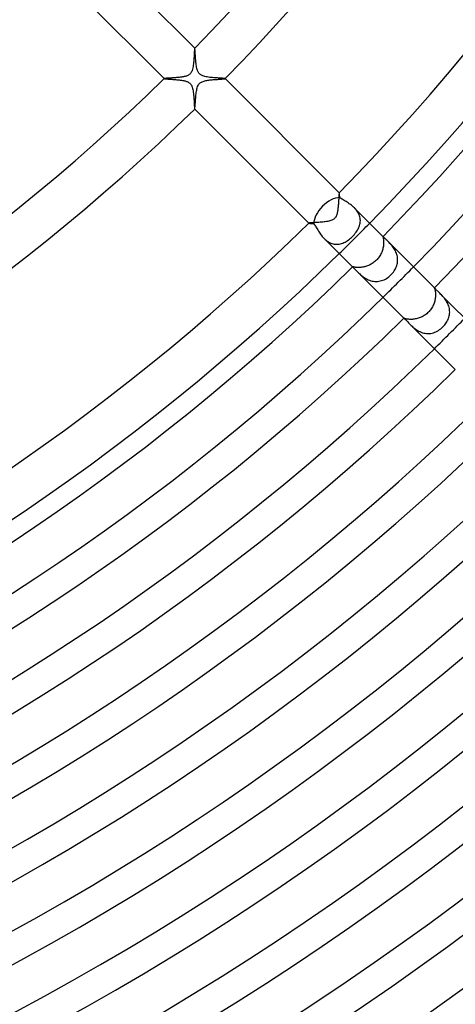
# Model space of a CAD drawing. Header units: millimetres. Extents: x -385 to 385, y -385 to 385.
# Tile 49 of 103: x 117 to 158, y -220 to -128. Entities that reach past the tile are written whole.
import ezdxf

# ---------------------------------------------------------------- set-up
doc = ezdxf.new("R2010")
doc.units = ezdxf.units.MM
doc.layers.add('HIDDEN', color=7, linetype='Continuous')
doc.layers.add('THICK', color=7, linetype='Continuous')

msp = doc.modelspace()

# ---------------------------------------------------------------- linework, layer by layer
at = {"layer": 'HIDDEN'}
for p, q in [((133.623, -130.855), (133.618, -130.903)), ((133.628, -130.823), (133.623, -130.855)), ((133.634, -130.809), (133.628, -130.823)), ((133.635, -130.808), (133.634, -130.808)), ((133.634, -130.808), (133.634, -130.809)), ((133.636, -130.808), (133.635, -130.808)), ((133.637, -130.808), (133.636, -130.808)), ((133.636, -130.808), (133.636, -130.808)), ((133.637, -130.809), (133.637, -130.808)), ((133.564, -131.716), (133.554, -131.852)), ((133.573, -131.585), (133.564, -131.716)), ((133.581, -131.46), (133.573, -131.585)), ((133.588, -131.342), (133.581, -131.46)), ((133.594, -131.232), (133.588, -131.342)), ((133.6, -131.132), (133.594, -131.232)), ((133.606, -131.043), (133.6, -131.132)), ((133.612, -130.966), (133.606, -131.043)), ((133.618, -130.903), (133.612, -130.966)), ((133.456, -132.643), (133.429, -132.759)), ((133.479, -132.522), (133.456, -132.643)), ((133.498, -132.395), (133.479, -132.522)), ((133.515, -132.264), (133.498, -132.395)), ((133.53, -132.129), (133.515, -132.264)), ((133.543, -131.991), (133.53, -132.129)), ((133.554, -131.852), (133.543, -131.991)), ((130.852, -133.623), (130.831, -133.627)), ((130.88, -133.62), (130.852, -133.623)), ((130.914, -133.616), (130.88, -133.62)), ((130.954, -133.613), (130.914, -133.616)), ((131, -133.609), (130.954, -133.613)), ((131.052, -133.606), (131, -133.609)), ((131.108, -133.602), (131.052, -133.606)), ((131.169, -133.598), (131.108, -133.602)), ((131.234, -133.594), (131.169, -133.598)), ((131.303, -133.59), (131.234, -133.594)), ((131.375, -133.586), (131.303, -133.59)), ((131.451, -133.581), (131.375, -133.586)), ((131.529, -133.576), (131.451, -133.581)), ((131.609, -133.571), (131.529, -133.576)), ((131.691, -133.566), (131.609, -133.571)), ((131.774, -133.56), (131.691, -133.566)), ((131.857, -133.554), (131.774, -133.56)), ((131.941, -133.547), (131.857, -133.554)), ((132.026, -133.54), (131.941, -133.547)), ((132.11, -133.532), (132.026, -133.54)), ((132.193, -133.523), (132.11, -133.532)), ((132.276, -133.514), (132.193, -133.523)), ((132.357, -133.503), (132.276, -133.514)), ((132.438, -133.492), (132.357, -133.503)), ((132.516, -133.48), (132.438, -133.492)), ((132.592, -133.466), (132.516, -133.48)), ((132.666, -133.451), (132.592, -133.466)), ((132.738, -133.434), (132.666, -133.451)), ((132.806, -133.415), (132.738, -133.434)), ((132.873, -133.394), (132.806, -133.415)), ((132.94, -133.369), (132.873, -133.394)), ((133.005, -133.34), (132.94, -133.369)), ((133.067, -133.306), (133.005, -133.34)), ((133.126, -133.266), (133.067, -133.306)), ((133.181, -133.221), (133.126, -133.266)), ((133.231, -133.17), (133.181, -133.221)), ((133.276, -133.112), (133.231, -133.17)), ((133.319, -133.044), (133.276, -133.112)), ((133.359, -132.963), (133.319, -133.044)), ((133.396, -132.868), (133.359, -132.963)), ((133.429, -132.759), (133.396, -132.868)), ((130.809, -133.634), (130.808, -133.634)), ((130.808, -133.634), (130.808, -133.635)), ((130.808, -133.635), (130.808, -133.636)), ((130.808, -133.636), (130.808, -133.636)), ((130.808, -133.636), (130.808, -133.637)), ((130.808, -133.637), (130.809, -133.637)), ((130.816, -133.63), (130.809, -133.634)), ((130.831, -133.627), (130.816, -133.63)), ((133.841, -134.591), (133.87, -134.481)), ((133.87, -134.481), (133.906, -134.374)), ((133.906, -134.374), (133.95, -134.275)), ((133.95, -134.275), (133.999, -134.19)), ((133.999, -134.19), (134.053, -134.119)), ((134.053, -134.119), (134.115, -134.056)), ((134.115, -134.056), (134.184, -134.003)), ((134.184, -134.003), (134.26, -133.958)), ((134.26, -133.958), (134.339, -133.92)), ((134.339, -133.92), (134.421, -133.889)), ((134.421, -133.889), (134.504, -133.863)), ((134.504, -133.863), (134.588, -133.841)), ((134.588, -133.841), (134.676, -133.822)), ((134.676, -133.822), (134.767, -133.805)), ((134.767, -133.805), (134.861, -133.79)), ((134.861, -133.79), (134.958, -133.776)), ((134.958, -133.776), (135.057, -133.764)), ((135.057, -133.764), (135.158, -133.752)), ((135.158, -133.752), (135.259, -133.742)), ((135.259, -133.742), (135.359, -133.733)), ((135.359, -133.733), (135.458, -133.724)), ((135.458, -133.724), (135.556, -133.716)), ((135.556, -133.716), (135.651, -133.709)), ((135.651, -133.709), (135.744, -133.703)), ((135.744, -133.703), (135.834, -133.696)), ((135.834, -133.696), (135.92, -133.69)), ((135.92, -133.69), (136.002, -133.685)), ((136.002, -133.685), (136.08, -133.679)), ((136.08, -133.679), (136.151, -133.674)), ((136.151, -133.674), (136.217, -133.669)), ((136.217, -133.669), (136.276, -133.664)), ((136.276, -133.664), (136.328, -133.659)), ((136.328, -133.659), (136.372, -133.655)), ((136.372, -133.655), (136.408, -133.65)), ((136.408, -133.65), (136.436, -133.646)), ((136.436, -133.646), (136.454, -133.642)), ((136.454, -133.642), (136.462, -133.638)), ((136.463, -133.635), (136.462, -133.634)), ((136.462, -133.638), (136.463, -133.637)), ((136.463, -133.636), (136.463, -133.635)), ((136.463, -133.635), (136.463, -133.635)), ((136.463, -133.637), (136.463, -133.636)), ((136.463, -133.636), (136.463, -133.636)), ((133.719, -135.528), (133.729, -135.41)), ((133.729, -135.41), (133.739, -135.289)), ((133.739, -135.289), (133.752, -135.165)), ((133.752, -135.165), (133.765, -135.043)), ((133.765, -135.043), (133.781, -134.924)), ((133.781, -134.924), (133.798, -134.809)), ((133.798, -134.809), (133.818, -134.699)), ((133.818, -134.699), (133.841, -134.591)), ((133.653, -136.391), (133.658, -136.343)), ((133.658, -136.343), (133.663, -136.284)), ((133.663, -136.284), (133.669, -136.215)), ((133.669, -136.215), (133.675, -136.137)), ((133.675, -136.137), (133.681, -136.052)), ((133.681, -136.052), (133.688, -135.958)), ((133.688, -135.958), (133.695, -135.859)), ((133.695, -135.859), (133.702, -135.754)), ((133.702, -135.754), (133.71, -135.643)), ((133.71, -135.643), (133.719, -135.528)), ((133.634, -136.462), (133.635, -136.463)), ((133.635, -136.463), (133.635, -136.463)), ((133.635, -136.463), (133.636, -136.463)), ((133.636, -136.463), (133.636, -136.463)), ((133.636, -136.463), (133.637, -136.463)), ((133.637, -136.463), (133.638, -136.462)), ((133.638, -136.462), (133.642, -136.451)), ((133.642, -136.451), (133.647, -136.427)), ((133.647, -136.427), (133.653, -136.391)), ((147.038, -144.541), (147.033, -144.609)), ((147.042, -144.478), (147.038, -144.541)), ((147.046, -144.422), (147.042, -144.478)), ((147.05, -144.373), (147.046, -144.422)), ((147.054, -144.331), (147.05, -144.373)), ((147.058, -144.296), (147.054, -144.331)), ((147.062, -144.27), (147.058, -144.296)), ((147.066, -144.253), (147.062, -144.27)), ((147.07, -144.245), (147.066, -144.253)), ((147.071, -144.244), (147.07, -144.244)), ((147.07, -144.244), (147.07, -144.245)), ((147.072, -144.244), (147.071, -144.244)), ((147.071, -144.244), (147.071, -144.244)), ((147.073, -144.244), (147.072, -144.244)), ((147.073, -144.245), (147.073, -144.244)), ((146.972, -145.493), (146.963, -145.587)), ((146.981, -145.398), (146.972, -145.493)), ((146.988, -145.303), (146.981, -145.398)), ((146.995, -145.208), (146.988, -145.303)), ((147.002, -145.114), (146.995, -145.208)), ((147.008, -145.021), (147.002, -145.114)), ((147.014, -144.931), (147.008, -145.021)), ((147.019, -144.844), (147.014, -144.931)), ((147.024, -144.761), (147.019, -144.844)), ((147.029, -144.683), (147.024, -144.761)), ((147.033, -144.609), (147.029, -144.683)), ((146.776, -146.437), (146.742, -146.501)), ((146.809, -146.363), (146.776, -146.437)), ((146.838, -146.282), (146.809, -146.363)), ((146.862, -146.199), (146.838, -146.282)), ((146.883, -146.114), (146.862, -146.199)), ((146.901, -146.03), (146.883, -146.114)), ((146.916, -145.946), (146.901, -146.03)), ((146.929, -145.86), (146.916, -145.946)), ((146.942, -145.771), (146.929, -145.86)), ((146.953, -145.68), (146.942, -145.771)), ((146.963, -145.587), (146.953, -145.68)), ((148.579, -145.755), (148.491, -145.662)), ((148.661, -145.851), (148.579, -145.755)), ((148.737, -145.952), (148.661, -145.851)), ((148.805, -146.056), (148.737, -145.952)), ((148.866, -146.163), (148.805, -146.056)), ((148.917, -146.272), (148.866, -146.163)), ((148.959, -146.383), (148.917, -146.272)), ((148.992, -146.495), (148.959, -146.383)), ((144.245, -147.07), (144.244, -147.07)), ((144.244, -147.07), (144.244, -147.071)), ((144.244, -147.071), (144.244, -147.071)), ((144.244, -147.071), (144.244, -147.072)), ((144.244, -147.072), (144.244, -147.073)), ((144.244, -147.073), (144.245, -147.073)), ((144.256, -147.065), (144.245, -147.07)), ((144.279, -147.06), (144.256, -147.065)), ((144.313, -147.056), (144.279, -147.06)), ((144.358, -147.051), (144.313, -147.056)), ((144.414, -147.047), (144.358, -147.051)), ((144.479, -147.042), (144.414, -147.047)), ((144.553, -147.037), (144.479, -147.042)), ((144.636, -147.032), (144.553, -147.037)), ((144.728, -147.026), (144.636, -147.032)), ((144.828, -147.02), (144.728, -147.026)), ((144.935, -147.013), (144.828, -147.02)), ((145.05, -147.006), (144.935, -147.013)), ((145.17, -146.998), (145.05, -147.006)), ((145.291, -146.989), (145.17, -146.998)), ((145.413, -146.979), (145.291, -146.989)), ((145.535, -146.968), (145.413, -146.979)), ((145.654, -146.956), (145.535, -146.968)), ((145.771, -146.941), (145.654, -146.956)), ((145.884, -146.926), (145.771, -146.941)), ((145.993, -146.908), (145.884, -146.926)), ((146.099, -146.887), (145.993, -146.908)), ((146.199, -146.862), (146.099, -146.887)), ((146.294, -146.834), (146.199, -146.862)), ((146.38, -146.802), (146.294, -146.834)), ((146.454, -146.767), (146.38, -146.802)), ((146.519, -146.731), (146.454, -146.767)), ((146.574, -146.692), (146.519, -146.731)), ((146.622, -146.651), (146.574, -146.692)), ((146.665, -146.606), (146.622, -146.651)), ((146.705, -146.557), (146.665, -146.606)), ((146.742, -146.501), (146.705, -146.557)), ((148.925, -147.39), (148.962, -147.281)), ((148.962, -147.281), (148.992, -147.171)), ((149.015, -146.608), (148.992, -146.495)), ((148.992, -147.171), (149.014, -147.06)), ((149.014, -147.06), (149.028, -146.948)), ((149.028, -146.722), (149.015, -146.608)), ((149.033, -146.835), (149.028, -146.722)), ((149.028, -146.948), (149.033, -146.835)), ((148.303, -148.303), (148.393, -148.21)), ((148.393, -148.21), (148.478, -148.115)), ((148.478, -148.115), (148.559, -148.016)), ((148.559, -148.016), (148.635, -147.916)), ((148.635, -147.916), (148.705, -147.814)), ((148.705, -147.814), (148.77, -147.71)), ((148.77, -147.71), (148.828, -147.605)), ((148.828, -147.605), (148.88, -147.498)), ((148.88, -147.498), (148.925, -147.39)), ((145.664, -148.492), (145.756, -148.58)), ((145.756, -148.58), (145.853, -148.662)), ((145.853, -148.662), (145.953, -148.738)), ((145.953, -148.738), (146.056, -148.806)), ((146.056, -148.806), (146.164, -148.866)), ((146.164, -148.866), (146.273, -148.918)), ((146.273, -148.918), (146.384, -148.959)), ((146.384, -148.959), (146.495, -148.992)), ((146.495, -148.992), (146.608, -149.015)), ((146.608, -149.015), (146.722, -149.028)), ((146.722, -149.028), (146.835, -149.033)), ((146.835, -149.033), (146.948, -149.028)), ((146.948, -149.028), (147.06, -149.014)), ((147.06, -149.014), (147.171, -148.992)), ((147.171, -148.992), (147.281, -148.962)), ((147.281, -148.962), (147.39, -148.925)), ((147.39, -148.925), (147.498, -148.88)), ((147.498, -148.88), (147.605, -148.828)), ((147.605, -148.828), (147.71, -148.77)), ((147.71, -148.77), (147.814, -148.705)), ((147.814, -148.705), (147.916, -148.634)), ((147.916, -148.634), (148.016, -148.559)), ((148.016, -148.559), (148.114, -148.478)), ((148.114, -148.478), (148.21, -148.393)), ((148.21, -148.393), (148.303, -148.303)), ((151.133, -148.313), (151.132, -148.318)), ((151.132, -148.318), (151.133, -148.327)), ((151.135, -148.312), (151.133, -148.313)), ((151.133, -148.327), (151.135, -148.341)), ((151.139, -148.313), (151.135, -148.312)), ((151.135, -148.341), (151.14, -148.36)), ((151.143, -148.316), (151.139, -148.313)), ((151.14, -148.36), (151.145, -148.383)), ((151.149, -148.321), (151.143, -148.316)), ((151.145, -148.383), (151.151, -148.412)), ((151.155, -148.327), (151.149, -148.321)), ((151.151, -148.412), (151.159, -148.446)), ((151.164, -148.335), (151.155, -148.327)), ((151.159, -148.446), (151.166, -148.486)), ((151.166, -148.486), (151.174, -148.53)), ((151.18, -149.135), (151.168, -149.219)), ((151.174, -148.53), (151.181, -148.58)), ((151.188, -149.054), (151.18, -149.135)), ((151.181, -148.58), (151.187, -148.634)), ((151.187, -148.634), (151.192, -148.693)), ((151.194, -148.975), (151.188, -149.054)), ((151.192, -148.693), (151.195, -148.758)), ((151.197, -148.899), (151.194, -148.975)), ((151.195, -148.758), (151.197, -148.827)), ((151.197, -148.827), (151.197, -148.899)), ((151.639, -148.811), (151.577, -148.748)), ((151.704, -148.878), (151.639, -148.811)), ((151.77, -148.948), (151.704, -148.878)), ((151.838, -149.023), (151.77, -148.948)), ((151.906, -149.101), (151.838, -149.023)), ((151.974, -149.184), (151.906, -149.101)), ((152.041, -149.271), (151.974, -149.184)), ((150.89, -150.025), (150.838, -150.113)), ((150.938, -149.935), (150.89, -150.025)), ((150.982, -149.844), (150.938, -149.935)), ((151.02, -149.753), (150.982, -149.844)), ((151.055, -149.662), (151.02, -149.753)), ((151.085, -149.572), (151.055, -149.662)), ((151.112, -149.482), (151.085, -149.572)), ((151.134, -149.393), (151.112, -149.482)), ((151.153, -149.305), (151.134, -149.393)), ((151.168, -149.219), (151.153, -149.305)), ((152.106, -149.361), (152.041, -149.271)), ((152.168, -149.455), (152.106, -149.361)), ((152.228, -149.554), (152.168, -149.455)), ((152.283, -149.656), (152.228, -149.554)), ((152.333, -149.761), (152.283, -149.656)), ((152.376, -149.869), (152.333, -149.761)), ((152.414, -149.979), (152.376, -149.869)), ((152.445, -150.091), (152.414, -149.979)), ((152.468, -150.205), (152.445, -150.091)), ((149.791, -151.005), (149.702, -151.04)), ((149.879, -150.966), (149.791, -151.005)), ((149.966, -150.922), (149.879, -150.966)), ((150.051, -150.875), (149.966, -150.922)), ((150.135, -150.824), (150.051, -150.875)), ((150.217, -150.77), (150.135, -150.824)), ((150.296, -150.712), (150.217, -150.77)), ((150.373, -150.65), (150.296, -150.712)), ((150.447, -150.586), (150.373, -150.65)), ((150.518, -150.518), (150.447, -150.586)), ((150.59, -150.443), (150.518, -150.518)), ((150.658, -150.364), (150.59, -150.443)), ((150.722, -150.283), (150.658, -150.364)), ((150.782, -150.199), (150.722, -150.283)), ((150.838, -150.113), (150.782, -150.199)), ((152.38, -151.107), (152.417, -150.998)), ((152.417, -150.998), (152.447, -150.888)), ((152.447, -150.888), (152.469, -150.776)), ((152.484, -150.319), (152.468, -150.205)), ((152.469, -150.776), (152.484, -150.662)), ((152.492, -150.434), (152.484, -150.319)), ((152.484, -150.662), (152.492, -150.548)), ((152.492, -150.548), (152.492, -150.434)), ((148.313, -151.133), (148.312, -151.136)), ((148.312, -151.136), (148.313, -151.139)), ((148.318, -151.132), (148.313, -151.133)), ((148.313, -151.139), (148.316, -151.143)), ((148.316, -151.143), (148.321, -151.149)), ((148.328, -151.133), (148.318, -151.132)), ((148.321, -151.149), (148.327, -151.156)), ((148.327, -151.156), (148.335, -151.164)), ((148.343, -151.136), (148.328, -151.133)), ((148.362, -151.14), (148.343, -151.136)), ((148.387, -151.146), (148.362, -151.14)), ((148.418, -151.153), (148.387, -151.146)), ((148.454, -151.16), (148.418, -151.153)), ((148.495, -151.168), (148.454, -151.16)), ((148.543, -151.175), (148.495, -151.168)), ((148.595, -151.182), (148.543, -151.175)), ((148.652, -151.189), (148.595, -151.182)), ((148.714, -151.193), (148.652, -151.189)), ((148.781, -151.196), (148.714, -151.193)), ((148.749, -151.578), (148.82, -151.647)), ((148.852, -151.197), (148.781, -151.196)), ((148.82, -151.647), (148.894, -151.719)), ((148.928, -151.196), (148.852, -151.197)), ((148.894, -151.719), (148.972, -151.792)), ((149.006, -151.192), (148.928, -151.196)), ((148.972, -151.792), (149.055, -151.866)), ((149.088, -151.185), (149.006, -151.192)), ((149.055, -151.866), (149.142, -151.94)), ((149.171, -151.175), (149.088, -151.185)), ((149.257, -151.162), (149.171, -151.175)), ((149.345, -151.145), (149.257, -151.162)), ((149.433, -151.124), (149.345, -151.145)), ((149.523, -151.1), (149.433, -151.124)), ((149.612, -151.072), (149.523, -151.1)), ((149.702, -151.04), (149.612, -151.072)), ((151.782, -151.968), (151.877, -151.877)), ((151.877, -151.877), (151.957, -151.793)), ((151.957, -151.793), (152.033, -151.705)), ((152.033, -151.705), (152.105, -151.613)), ((152.105, -151.613), (152.171, -151.517)), ((152.171, -151.517), (152.232, -151.419)), ((152.232, -151.419), (152.288, -151.317)), ((152.288, -151.317), (152.337, -151.213)), ((152.337, -151.213), (152.38, -151.107)), ((149.142, -151.94), (149.233, -152.013)), ((149.233, -152.013), (149.33, -152.084)), ((149.33, -152.084), (149.432, -152.153)), ((149.432, -152.153), (149.539, -152.219)), ((149.539, -152.219), (149.65, -152.279)), ((149.65, -152.279), (149.764, -152.334)), ((149.764, -152.334), (149.882, -152.381)), ((149.882, -152.381), (150.003, -152.421)), ((150.003, -152.421), (150.127, -152.453)), ((150.127, -152.453), (150.252, -152.476)), ((150.252, -152.476), (150.378, -152.489)), ((150.378, -152.489), (150.504, -152.493)), ((150.504, -152.493), (150.63, -152.487)), ((150.63, -152.487), (150.756, -152.472)), ((150.756, -152.472), (150.881, -152.448)), ((150.881, -152.448), (151.003, -152.415)), ((151.003, -152.415), (151.123, -152.374)), ((151.123, -152.374), (151.241, -152.325)), ((151.241, -152.325), (151.356, -152.267)), ((151.356, -152.267), (151.468, -152.202)), ((151.468, -152.202), (151.577, -152.131)), ((151.577, -152.131), (151.681, -152.052)), ((151.681, -152.052), (151.782, -151.968)), ((155.911, -153.083), (155.91, -153.083)), ((155.91, -153.083), (155.91, -153.083)), ((155.91, -153.083), (155.91, -153.086)), ((155.91, -153.086), (155.913, -153.094)), ((155.912, -153.083), (155.911, -153.083)), ((155.911, -153.083), (155.911, -153.083)), ((155.912, -153.084), (155.912, -153.083)), ((155.913, -153.085), (155.912, -153.084)), ((155.913, -153.094), (155.918, -153.107)), ((155.918, -153.107), (155.925, -153.126)), ((155.925, -153.126), (155.934, -153.149)), ((155.934, -153.149), (155.943, -153.179)), ((155.943, -153.179), (155.954, -153.214)), ((155.954, -153.214), (155.965, -153.255)), ((155.965, -153.255), (155.976, -153.301)), ((155.976, -153.301), (155.986, -153.353)), ((155.986, -153.353), (155.996, -153.411)), ((155.996, -153.411), (156.004, -153.474)), ((156.004, -153.474), (156.011, -153.542)), ((156.011, -153.542), (156.015, -153.615)), ((156.015, -153.615), (156.017, -153.692)), ((156.017, -153.692), (156.017, -153.772)), ((156.562, -153.735), (156.493, -153.664)), ((156.633, -153.809), (156.562, -153.735)), ((155.85, -154.589), (155.811, -154.681)), ((155.885, -154.496), (155.85, -154.589)), ((155.915, -154.402), (155.885, -154.496)), ((155.941, -154.309), (155.915, -154.402)), ((155.963, -154.216), (155.941, -154.309)), ((155.981, -154.123), (155.963, -154.216)), ((155.995, -154.032), (155.981, -154.123)), ((156.006, -153.943), (155.995, -154.032)), ((156.013, -153.856), (156.006, -153.943)), ((156.017, -153.772), (156.013, -153.856)), ((156.705, -153.888), (156.633, -153.809)), ((156.777, -153.971), (156.705, -153.888)), ((156.847, -154.058), (156.777, -153.971)), ((156.916, -154.149), (156.847, -154.058)), ((156.982, -154.243), (156.916, -154.149)), ((157.045, -154.342), (156.982, -154.243)), ((157.104, -154.446), (157.045, -154.342)), ((157.157, -154.552), (157.104, -154.446)), ((157.204, -154.66), (157.157, -154.552)), ((157.245, -154.771), (157.204, -154.66)), ((155.122, -155.553), (155.039, -155.612)), ((155.202, -155.49), (155.122, -155.553)), ((155.279, -155.423), (155.202, -155.49)), ((155.353, -155.353), (155.279, -155.423)), ((155.424, -155.278), (155.353, -155.353)), ((155.491, -155.2), (155.424, -155.278)), ((155.555, -155.12), (155.491, -155.2)), ((155.614, -155.036), (155.555, -155.12)), ((155.67, -154.95), (155.614, -155.036)), ((155.721, -154.862), (155.67, -154.95)), ((155.768, -154.773), (155.721, -154.862)), ((155.811, -154.681), (155.768, -154.773)), ((157.278, -154.885), (157.245, -154.771)), ((157.304, -155.001), (157.278, -154.885)), ((157.289, -155.695), (157.312, -155.581)), ((157.322, -155.117), (157.304, -155.001)), ((157.312, -155.581), (157.326, -155.465)), ((157.331, -155.233), (157.322, -155.117)), ((157.326, -155.465), (157.333, -155.349)), ((157.333, -155.349), (157.331, -155.233)), ((153.086, -155.91), (153.083, -155.91)), ((153.083, -155.91), (153.083, -155.91)), ((153.083, -155.91), (153.083, -155.911)), ((153.083, -155.911), (153.083, -155.911)), ((153.083, -155.911), (153.083, -155.912)), ((153.083, -155.912), (153.084, -155.912)), ((153.084, -155.912), (153.085, -155.913)), ((153.094, -155.913), (153.086, -155.91)), ((153.107, -155.918), (153.094, -155.913)), ((153.126, -155.925), (153.107, -155.918)), ((153.15, -155.934), (153.126, -155.925)), ((153.18, -155.944), (153.15, -155.934)), ((153.215, -155.954), (153.18, -155.944)), ((153.256, -155.965), (153.215, -155.954)), ((153.303, -155.976), (153.256, -155.965)), ((153.356, -155.986), (153.303, -155.976)), ((153.415, -155.996), (153.356, -155.986)), ((153.478, -156.004), (153.415, -155.996)), ((153.546, -156.011), (153.478, -156.004)), ((153.619, -156.015), (153.546, -156.011)), ((153.696, -156.017), (153.619, -156.015)), ((153.665, -156.494), (153.746, -156.573)), ((153.778, -156.016), (153.696, -156.017)), ((153.862, -156.013), (153.778, -156.016)), ((153.949, -156.005), (153.862, -156.013)), ((154.038, -155.995), (153.949, -156.005)), ((154.129, -155.98), (154.038, -155.995)), ((154.221, -155.962), (154.129, -155.98)), ((154.314, -155.939), (154.221, -155.962)), ((154.408, -155.913), (154.314, -155.939)), ((154.501, -155.883), (154.408, -155.913)), ((154.594, -155.848), (154.501, -155.883)), ((154.686, -155.809), (154.594, -155.848)), ((154.777, -155.766), (154.686, -155.809)), ((154.866, -155.719), (154.777, -155.766)), ((154.954, -155.668), (154.866, -155.719)), ((155.039, -155.612), (154.954, -155.668)), ((156.868, -156.53), (156.941, -156.436)), ((156.941, -156.436), (157.009, -156.338)), ((157.009, -156.338), (157.072, -156.237)), ((157.072, -156.237), (157.128, -156.133)), ((157.128, -156.133), (157.179, -156.027)), ((157.179, -156.027), (157.223, -155.918)), ((157.223, -155.918), (157.26, -155.807)), ((157.26, -155.807), (157.289, -155.695)), ((153.746, -156.573), (153.831, -156.653)), ((153.831, -156.653), (153.92, -156.733)), ((153.92, -156.733), (154.014, -156.812)), ((154.014, -156.812), (154.113, -156.89)), ((154.113, -156.89), (154.216, -156.964)), ((154.216, -156.964), (154.324, -157.034)), ((154.324, -157.034), (154.436, -157.099)), ((154.436, -157.099), (154.553, -157.158)), ((154.553, -157.158), (154.675, -157.21)), ((154.675, -157.21), (154.798, -157.253)), ((154.798, -157.253), (154.924, -157.288)), ((154.924, -157.288), (155.051, -157.313)), ((155.051, -157.313), (155.18, -157.328)), ((155.18, -157.328), (155.309, -157.333)), ((155.309, -157.333), (155.438, -157.328)), ((155.438, -157.328), (155.566, -157.314)), ((155.566, -157.314), (155.692, -157.29)), ((155.692, -157.29), (155.817, -157.257)), ((155.817, -157.257), (155.94, -157.215)), ((155.94, -157.215), (156.06, -157.164)), ((156.06, -157.164), (156.177, -157.106)), ((156.177, -157.106), (156.291, -157.039)), ((156.291, -157.039), (156.401, -156.966)), ((156.401, -156.966), (156.508, -156.886)), ((156.508, -156.886), (156.61, -156.8)), ((156.61, -156.8), (156.708, -156.708)), ((156.708, -156.708), (156.79, -156.621)), ((156.79, -156.621), (156.868, -156.53)), ((157.855, -160.684), (157.856, -160.685))]:
    msp.add_line(p, q, dxfattribs=at)
for radius, start, end in [(210, 314.45432, 315.54569), (215.75, 314.46888, 315.53114), (222.5, 314.48498, 315.51504)]:
    msp.add_arc((0, 0), radius, start, end, dxfattribs=at)
at = {"layer": 'THICK'}
for p, q in [((121.612, -118.784), (133.637, -130.809)), ((130.809, -133.637), (118.784, -121.612)), ((133.642, -130.821), (133.637, -130.809)), ((133.647, -130.846), (133.642, -130.821)), ((133.653, -130.884), (133.647, -130.846)), ((133.658, -130.935), (133.653, -130.884)), ((133.664, -130.997), (133.658, -130.935)), ((133.669, -131.069), (133.664, -130.997)), ((133.675, -131.151), (133.669, -131.069)), ((133.682, -131.24), (133.675, -131.151)), ((133.688, -131.338), (133.682, -131.24)), ((133.696, -131.441), (133.688, -131.338)), ((133.703, -131.549), (133.696, -131.441)), ((133.711, -131.661), (133.703, -131.549)), ((133.72, -131.775), (133.711, -131.661)), ((133.729, -131.892), (133.72, -131.775)), ((133.74, -132.009), (133.729, -131.892)), ((133.752, -132.126), (133.74, -132.009)), ((133.765, -132.243), (133.752, -132.126)), ((133.78, -132.357), (133.765, -132.243)), ((133.796, -132.469), (133.78, -132.357)), ((133.815, -132.578), (133.796, -132.469)), ((133.837, -132.682), (133.815, -132.578)), ((133.863, -132.781), (133.837, -132.682)), ((133.891, -132.873), (133.863, -132.781)), ((133.922, -132.952), (133.891, -132.873)), ((133.953, -133.018), (133.922, -132.952)), ((133.983, -133.072), (133.953, -133.018)), ((134.014, -133.118), (133.983, -133.072)), ((134.046, -133.16), (134.014, -133.118)), ((134.082, -133.199), (134.046, -133.16)), ((134.12, -133.234), (134.082, -133.199)), ((134.162, -133.268), (134.12, -133.234)), ((134.208, -133.298), (134.162, -133.268)), ((134.262, -133.33), (134.208, -133.298)), ((134.327, -133.36), (134.262, -133.33)), ((134.403, -133.39), (134.327, -133.36)), ((134.492, -133.418), (134.403, -133.39)), ((134.59, -133.444), (134.492, -133.418)), ((134.695, -133.466), (134.59, -133.444)), ((134.805, -133.485), (134.695, -133.466)), ((134.92, -133.502), (134.805, -133.485)), ((135.038, -133.517), (134.92, -133.502)), ((135.159, -133.53), (135.038, -133.517)), ((135.281, -133.541), (135.159, -133.53)), ((135.402, -133.551), (135.281, -133.541)), ((135.521, -133.56), (135.402, -133.551)), ((135.637, -133.569), (135.521, -133.56)), ((135.748, -133.576), (135.637, -133.569)), ((135.854, -133.582), (135.748, -133.576)), ((135.954, -133.589), (135.854, -133.582)), ((136.048, -133.594), (135.954, -133.589)), ((136.135, -133.6), (136.048, -133.594)), ((136.213, -133.605), (136.135, -133.6)), ((136.282, -133.61), (136.213, -133.605)), ((136.342, -133.615), (136.282, -133.61)), ((136.39, -133.62), (136.342, -133.615)), ((136.427, -133.624), (136.39, -133.62)), ((136.451, -133.629), (136.427, -133.624)), ((130.809, -133.637), (130.815, -133.641)), ((130.815, -133.641), (130.826, -133.644)), ((130.826, -133.644), (130.843, -133.647)), ((130.843, -133.647), (130.865, -133.65)), ((130.865, -133.65), (130.892, -133.654)), ((130.892, -133.654), (130.924, -133.657)), ((130.924, -133.657), (130.961, -133.66)), ((130.961, -133.66), (131.002, -133.664)), ((131.002, -133.664), (131.047, -133.668)), ((131.047, -133.668), (131.096, -133.671)), ((131.096, -133.671), (131.148, -133.675)), ((131.148, -133.675), (131.204, -133.679)), ((131.204, -133.679), (131.263, -133.683)), ((131.263, -133.683), (131.325, -133.688)), ((131.325, -133.688), (131.389, -133.692)), ((131.389, -133.692), (131.456, -133.697)), ((131.456, -133.697), (131.526, -133.701)), ((131.526, -133.701), (131.597, -133.707)), ((131.597, -133.707), (131.67, -133.712)), ((131.67, -133.712), (131.745, -133.718)), ((131.745, -133.718), (131.821, -133.724)), ((131.821, -133.724), (131.897, -133.73)), ((131.897, -133.73), (131.974, -133.737)), ((131.974, -133.737), (132.05, -133.744)), ((132.05, -133.744), (132.126, -133.752)), ((132.126, -133.752), (132.201, -133.76)), ((132.201, -133.76), (132.276, -133.769)), ((132.276, -133.769), (132.349, -133.778)), ((132.349, -133.778), (132.421, -133.789)), ((132.421, -133.789), (132.491, -133.8)), ((132.491, -133.8), (132.56, -133.812)), ((132.56, -133.812), (132.626, -133.825)), ((132.626, -133.825), (132.69, -133.839)), ((132.69, -133.839), (132.751, -133.854)), ((132.751, -133.854), (132.812, -133.872)), ((132.812, -133.872), (132.876, -133.892)), ((132.876, -133.892), (132.942, -133.917)), ((132.942, -133.917), (133.008, -133.947)), ((133.008, -133.947), (133.072, -133.983)), ((133.072, -133.983), (133.133, -134.025)), ((133.133, -134.025), (133.188, -134.072)), ((133.188, -134.072), (133.238, -134.125)), ((133.238, -134.125), (133.284, -134.185)), ((133.284, -134.185), (133.326, -134.255)), ((133.326, -134.255), (133.366, -134.339)), ((133.366, -134.339), (133.402, -134.437)), ((133.402, -134.437), (133.433, -134.545)), ((136.462, -133.634), (136.451, -133.629)), ((136.462, -133.634), (147.073, -144.245)), ((133.433, -134.545), (133.459, -134.658)), ((133.459, -134.658), (133.481, -134.777)), ((133.481, -134.777), (133.499, -134.899)), ((133.499, -134.899), (133.515, -135.025)), ((133.515, -135.025), (133.53, -135.155)), ((133.53, -135.155), (133.542, -135.287)), ((133.542, -135.287), (133.553, -135.419)), ((133.553, -135.419), (133.563, -135.551)), ((133.563, -135.551), (133.571, -135.68)), ((133.571, -135.68), (133.579, -135.805)), ((133.579, -135.805), (133.587, -135.924)), ((133.587, -135.924), (133.593, -136.035)), ((133.593, -136.035), (133.6, -136.136)), ((133.6, -136.136), (133.606, -136.226)), ((133.606, -136.226), (133.612, -136.303)), ((133.612, -136.303), (133.617, -136.367)), ((133.617, -136.367), (133.623, -136.416)), ((133.623, -136.416), (133.628, -136.448)), ((133.628, -136.448), (133.634, -136.462)), ((144.245, -147.073), (133.634, -136.462)), ((147.076, -144.25), (147.073, -144.245)), ((147.079, -144.26), (147.076, -144.25)), ((147.082, -144.275), (147.079, -144.26)), ((147.085, -144.294), (147.082, -144.275)), ((147.088, -144.318), (147.085, -144.294)), ((147.091, -144.346), (147.088, -144.318)), ((147.094, -144.378), (147.091, -144.346)), ((147.098, -144.413), (147.094, -144.378)), ((147.101, -144.453), (147.098, -144.413)), ((147.104, -144.496), (147.101, -144.453)), ((147.108, -144.542), (147.104, -144.496)), ((147.111, -144.591), (147.108, -144.542)), ((147.115, -144.643), (147.111, -144.591)), ((147.119, -144.698), (147.115, -144.643)), ((147.188, -144.75), (147.119, -144.698)), ((147.264, -144.803), (147.188, -144.75)), ((147.345, -144.855), (147.264, -144.803)), ((147.43, -144.908), (147.345, -144.855)), ((147.517, -144.961), (147.43, -144.908)), ((147.609, -145.016), (147.517, -144.961)), ((147.704, -145.074), (147.609, -145.016)), ((147.802, -145.134), (147.704, -145.074)), ((147.902, -145.198), (147.802, -145.134)), ((148.003, -145.265), (147.902, -145.198)), ((148.104, -145.336), (148.003, -145.265)), ((148.204, -145.411), (148.104, -145.336)), ((148.302, -145.49), (148.204, -145.411)), ((148.398, -145.574), (148.302, -145.49)), ((148.491, -145.662), (148.398, -145.574)), ((148.492, -145.664), (151.164, -148.335)), ((144.245, -147.073), (144.25, -147.076)), ((144.25, -147.076), (144.26, -147.079)), ((144.26, -147.079), (144.274, -147.082)), ((144.274, -147.082), (144.294, -147.085)), ((144.294, -147.085), (144.317, -147.088)), ((144.317, -147.088), (144.345, -147.091)), ((144.345, -147.091), (144.377, -147.094)), ((144.377, -147.094), (144.413, -147.098)), ((144.413, -147.098), (144.452, -147.101)), ((144.452, -147.101), (144.495, -147.104)), ((144.495, -147.104), (144.541, -147.108)), ((144.541, -147.108), (144.591, -147.111)), ((144.591, -147.111), (144.643, -147.115)), ((144.643, -147.115), (144.698, -147.119)), ((144.698, -147.119), (144.75, -147.188)), ((144.75, -147.188), (144.802, -147.263)), ((144.802, -147.263), (144.854, -147.343)), ((144.854, -147.343), (144.906, -147.427)), ((144.906, -147.427), (144.959, -147.515)), ((144.959, -147.515), (145.015, -147.607)), ((145.015, -147.607), (145.073, -147.703)), ((145.073, -147.703), (145.134, -147.801)), ((145.134, -147.801), (145.198, -147.901)), ((145.198, -147.901), (145.265, -148.002)), ((145.265, -148.002), (145.336, -148.104)), ((145.336, -148.104), (145.412, -148.204)), ((145.412, -148.204), (145.491, -148.303)), ((145.491, -148.303), (145.575, -148.399)), ((145.575, -148.399), (145.664, -148.492)), ((145.664, -148.492), (148.335, -151.164)), ((151.185, -148.356), (151.164, -148.335)), ((151.212, -148.385), (151.185, -148.356)), ((151.246, -148.42), (151.212, -148.385)), ((151.286, -148.461), (151.246, -148.42)), ((151.333, -148.507), (151.286, -148.461)), ((151.386, -148.56), (151.333, -148.507)), ((151.444, -148.617), (151.386, -148.56)), ((151.508, -148.68), (151.444, -148.617)), ((151.577, -148.748), (151.508, -148.68)), ((151.577, -148.748), (155.913, -153.085)), ((148.335, -151.164), (148.361, -151.189)), ((148.361, -151.189), (148.395, -151.222)), ((148.395, -151.222), (148.436, -151.262)), ((148.436, -151.262), (148.486, -151.311)), ((148.486, -151.311), (148.542, -151.368)), ((148.542, -151.368), (148.606, -151.432)), ((148.606, -151.432), (148.674, -151.502)), ((148.674, -151.502), (148.748, -151.577)), ((148.749, -151.577), (153.085, -155.913)), ((155.921, -153.093), (155.913, -153.085)), ((155.932, -153.107), (155.921, -153.093)), ((155.949, -153.126), (155.932, -153.107)), ((155.972, -153.151), (155.949, -153.126)), ((156, -153.182), (155.972, -153.151)), ((156.034, -153.218), (156, -153.182)), ((156.074, -153.258), (156.034, -153.218)), ((156.12, -153.304), (156.074, -153.258)), ((156.171, -153.353), (156.12, -153.304)), ((156.227, -153.407), (156.171, -153.353)), ((156.288, -153.465), (156.227, -153.407)), ((156.353, -153.527), (156.288, -153.465)), ((156.421, -153.594), (156.353, -153.527)), ((156.493, -153.664), (156.421, -153.594)), ((156.493, -153.664), (160.684, -157.855)), ((153.085, -155.913), (153.095, -155.922)), ((153.095, -155.922), (153.112, -155.937)), ((153.112, -155.937), (153.137, -155.959)), ((153.137, -155.959), (153.169, -155.988)), ((153.169, -155.988), (153.209, -156.026)), ((153.209, -156.026), (153.256, -156.072)), ((153.256, -156.072), (153.309, -156.126)), ((153.309, -156.126), (153.369, -156.187)), ((153.369, -156.187), (153.434, -156.255)), ((153.434, -156.255), (153.505, -156.329)), ((153.505, -156.329), (153.582, -156.409)), ((153.582, -156.409), (153.664, -156.493)), ((153.664, -156.493), (157.855, -160.684))]:
    msp.add_line(p, q, dxfattribs=at)
for radius, start, end in [(187, 315.61279, 359.38722), (191, 315.59995, 359.40006), (206, 315.55629, 359.44372), (210, 315.54569, 359.45431), (211.75, 315.54117, 359.45884), (215.75, 315.53114, 359.46887), (218.5, 315.52427, 359.47574), (170, 270.6741, 314.32592), (187, 270.6128, 314.38717), (191, 270.59996, 314.40001), (206, 270.5563, 314.44372), (210, 270.5457, 314.45432), (211.75, 270.54118, 314.45885), (215.75, 270.53115, 314.46888), (218.5, 270.52428, 314.47575), (222.5, 270.51505, 314.48498), (225.25, 270.50863, 314.49134), (229.25, 270.49987, 314.50016), (232, 270.49282, 314.50721), (236, 270.48554, 314.51443), (238.75, 270.47672, 314.52325), (242.75, 270.47208, 314.52795), (245.5, 270.46045, 314.53952), (249.5, 270.4593, 314.54073), (252.25, 270.444, 314.55602), (256.25, 270.44721, 314.55282), (259, 270.42727, 314.57275), (263, 270.4357, 314.56427), (265.75, 270.41031, 314.58971), (269.75, 270.42481, 314.57516), (272.5, 270.39301, 314.60696), (276.5, 270.41444, 314.58559), (279.25, 270.37548, 314.62455), (283.25, 270.40458, 314.59544), (286, 270.35749, 314.64248), (290, 270.39513, 314.60484), (292.75, 270.33915, 314.66088), (296.75, 270.38613, 314.61384), (299.5, 270.32024, 314.67978), (303.5, 270.3776, 314.62243), (306.25, 270.30071, 314.69932)]:
    msp.add_arc((0, 0), radius, start, end, dxfattribs=at)
for start_param, end_param in [(1.570796, 2.598329), (0.543263, 1.570796)]:
    msp.add_ellipse((146.341, -146.341), major_axis=(1.414, 1.414), ratio=0.591904, start_param=start_param, end_param=end_param, dxfattribs=at)

doc.saveas('drawing.dxf')
